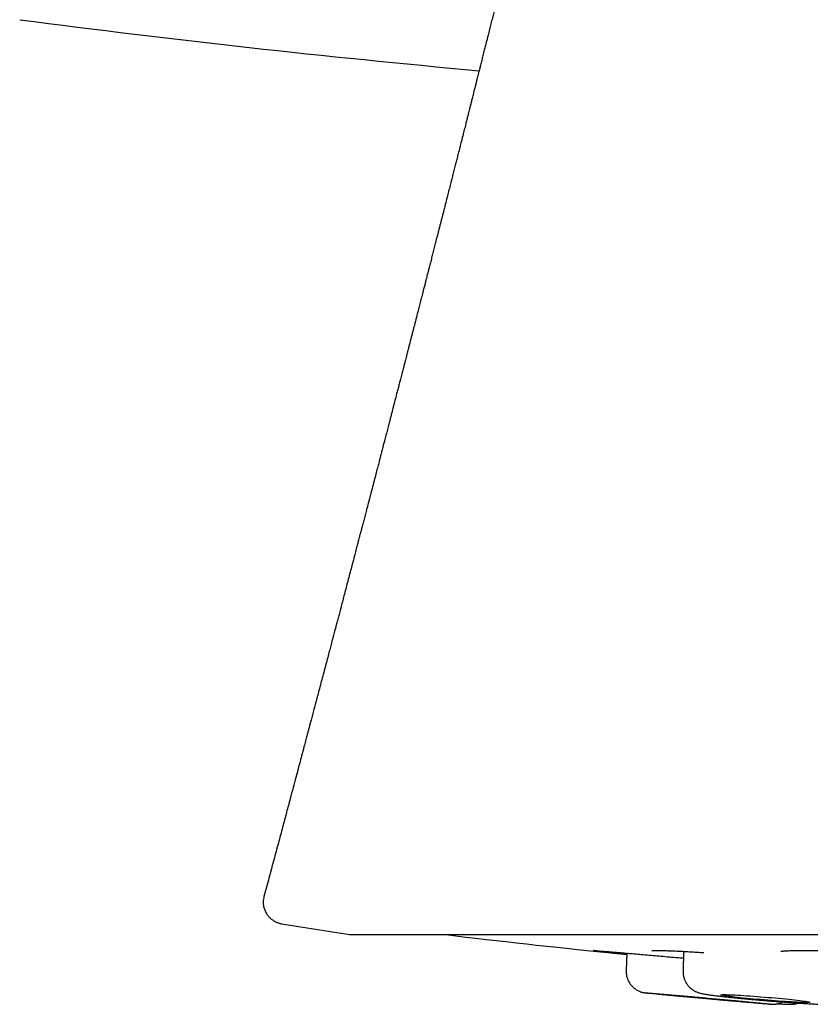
# Model space of a CAD drawing. Header units: millimetres. Extents: x 8 to 676, y 12 to 869.
# Tile 7 of 75: x 383 to 393, y 379 to 393. Entities that reach past the tile are written whole.
import ezdxf

# ---------------------------------------------------------------- set-up
doc = ezdxf.new("R2010")
doc.units = ezdxf.units.MM

msp = doc.modelspace()

# ---------------------------------------------------------------- linework, layer by layer
at = {"color": 7, "linetype": 'Continuous', "lineweight": 30}
for p, q in [((387.169, 380.026), (420.504, 380.026)), ((391.723, 379.796), (391.715, 379.529)), ((390.943, 379.772), (390.934, 379.536))]:
    msp.add_line(p, q, dxfattribs=at)
at = {"color": 7, "linetype": 'Continuous', "lineweight": 30, "flags": 128}
for points in [[(391.452, 379.203), (391.454, 379.204), (391.46, 379.203), (391.47, 379.203), (391.484, 379.202), (391.502, 379.201), (391.524, 379.199), (391.549, 379.197), (391.577, 379.195), (391.609, 379.192), (391.644, 379.189), (391.682, 379.186), (391.722, 379.182), (391.764, 379.179), (391.809, 379.175), (391.855, 379.171), (391.902, 379.167), (391.951, 379.162), (392, 379.158), (392.05, 379.154), (392.1, 379.149), (392.149, 379.145), (392.198, 379.14), (392.246, 379.136), (392.293, 379.131), (392.338, 379.127), (392.382, 379.123), (392.423, 379.119), (392.462, 379.115), (392.498, 379.112), (392.532, 379.109), (392.562, 379.106), (392.589, 379.103), (392.612, 379.101), (392.632, 379.098), (392.648, 379.097), (392.66, 379.095), (392.668, 379.094), (392.672, 379.093), (392.672, 379.093), (392.668, 379.093), (392.66, 379.094), (392.648, 379.094), (392.632, 379.095), (392.612, 379.097), (392.588, 379.099), (392.562, 379.101), (392.531, 379.103), (392.498, 379.106), (392.462, 379.109), (392.423, 379.112), (392.381, 379.116), (392.338, 379.12), (392.292, 379.124), (392.246, 379.128), (392.198, 379.132), (392.149, 379.136), (392.099, 379.141), (392.049, 379.145), (392, 379.15), (391.95, 379.154), (391.902, 379.159), (391.854, 379.163), (391.808, 379.167), (391.764, 379.172), (391.721, 379.176), (391.681, 379.179), (391.644, 379.183), (391.609, 379.186), (391.577, 379.19), (391.548, 379.192), (391.523, 379.195), (391.502, 379.197), (391.484, 379.199), (391.47, 379.201), (391.46, 379.202), (391.454, 379.203), (391.452, 379.203)], [(392.234, 379.2), (392.237, 379.201), (392.243, 379.202), (392.253, 379.203), (392.267, 379.204), (392.285, 379.204), (392.307, 379.203), (392.332, 379.202), (392.361, 379.201), (392.393, 379.2), (392.428, 379.198), (392.466, 379.196), (392.506, 379.194), (392.549, 379.191), (392.593, 379.188), (392.639, 379.185), (392.687, 379.181), (392.735, 379.178), (392.785, 379.174), (392.834, 379.17), (392.884, 379.165), (392.934, 379.161), (392.983, 379.157), (393.031, 379.152), (393.078, 379.148), (393.123, 379.143), (393.166, 379.139), (393.208, 379.134), (393.247, 379.13), (393.283, 379.126), (393.316, 379.122), (393.346, 379.118), (393.373, 379.114), (393.396, 379.111), (393.416, 379.108), (393.432, 379.105), (393.444, 379.102), (393.452, 379.1), (393.456, 379.098), (393.455, 379.096), (393.451, 379.095), (393.443, 379.094), (393.431, 379.093), (393.415, 379.093), (393.395, 379.093), (393.371, 379.094), (393.344, 379.095), (393.314, 379.096), (393.28, 379.098), (393.244, 379.099), (393.205, 379.102), (393.163, 379.104), (393.12, 379.107), (393.075, 379.11), (393.028, 379.114), (392.98, 379.117), (392.93, 379.121), (392.881, 379.125), (392.831, 379.129), (392.781, 379.134), (392.732, 379.138), (392.684, 379.142), (392.636, 379.147), (392.59, 379.151), (392.546, 379.156), (392.503, 379.16), (392.463, 379.165), (392.426, 379.169), (392.391, 379.173), (392.359, 379.177), (392.331, 379.181), (392.305, 379.184), (392.284, 379.188), (392.266, 379.191), (392.252, 379.193), (392.242, 379.196), (392.236, 379.198), (392.234, 379.2)]]:
    msp.add_lwpolyline(points, dxfattribs=at)
at = {"color": 7, "linetype": 'Continuous', "lineweight": 30}
for centre, radius, start, end in [((403.407, 551.223), 160, 262.53134, 264.804), ((403.836, 488.764), 110.01, 260.77793, 261.26965), ((387.169, 380.226), 0.2, 261.2677, 270), ((403.836, 509.113), 130, 263.20595, 264.19)]:
    msp.add_arc(centre, radius, start, end, dxfattribs=at)
for points, knots in [([(391.264, 401.582), (391.26, 401.567), (391.252, 401.529), (391.238, 401.468), (391.222, 401.403), (391.208, 401.339), (391.193, 401.274), (391.179, 401.215), (391.166, 401.161), (391.155, 401.113), (391.143, 401.062), (391.131, 401.009), (391.12, 400.961), (391.111, 400.923), (391.104, 400.893), (391.097, 400.865), (391.09, 400.833), (391.081, 400.793), (391.071, 400.75), (391.061, 400.708), (391.052, 400.668), (391.042, 400.626), (391.031, 400.58), (391.02, 400.534), (391.007, 400.479), (390.992, 400.411), (390.972, 400.328), (390.951, 400.24), (390.93, 400.151), (390.913, 400.076), (390.899, 400.017), (390.889, 399.975), (390.88, 399.934), (390.869, 399.89), (390.859, 399.845), (390.849, 399.803), (390.84, 399.765), (390.831, 399.727), (390.82, 399.682), (390.808, 399.631), (390.796, 399.578), (390.784, 399.528), (390.773, 399.481), (390.761, 399.432), (390.749, 399.381), (390.738, 399.333), (390.727, 399.289), (390.717, 399.245), (390.702, 399.182), (390.682, 399.099), (390.658, 398.998), (390.635, 398.901), (390.612, 398.802), (390.589, 398.708), (390.567, 398.614), (390.549, 398.538), (390.534, 398.473), (390.52, 398.419), (390.506, 398.359), (390.492, 398.298), (390.478, 398.242), (390.465, 398.186), (390.45, 398.125), (390.434, 398.056), (390.417, 397.985), (390.4, 397.913), (390.381, 397.837), (390.363, 397.761), (390.345, 397.684), (390.327, 397.609), (390.308, 397.531), (390.289, 397.451), (390.272, 397.384), (390.258, 397.326), (390.247, 397.279), (390.235, 397.229), (390.221, 397.173), (390.207, 397.114), (390.194, 397.058), (390.182, 397.01), (390.172, 396.968), (390.157, 396.906), (390.136, 396.818), (390.108, 396.704), (390.081, 396.591), (390.054, 396.479), (390.026, 396.365), (389.997, 396.247), (389.969, 396.131), (389.945, 396.033), (389.925, 395.951), (389.907, 395.878), (389.888, 395.8), (389.869, 395.722), (389.852, 395.652), (389.837, 395.591), (389.824, 395.536), (389.811, 395.484), (389.798, 395.431), (389.784, 395.372), (389.768, 395.307), (389.751, 395.238), (389.732, 395.163), (389.713, 395.083), (389.693, 395.002), (389.672, 394.919), (389.652, 394.838), (389.633, 394.758), (389.613, 394.678), (389.593, 394.598), (389.573, 394.515), (389.55, 394.423), (389.525, 394.323), (389.5, 394.222), (389.478, 394.13), (389.458, 394.052), (389.442, 393.987), (389.429, 393.935), (389.419, 393.892), (389.407, 393.846), (389.394, 393.794), (389.379, 393.731), (389.363, 393.669), (389.348, 393.609), (389.335, 393.554), (389.321, 393.5), (389.309, 393.45), (389.298, 393.407), (389.289, 393.371), (389.279, 393.328), (389.265, 393.272), (389.247, 393.202), (389.229, 393.128), (389.21, 393.052), (389.191, 392.976), (389.172, 392.901), (389.154, 392.829), (389.136, 392.755), (389.117, 392.68), (389.098, 392.603), (389.078, 392.525), (389.058, 392.446), (389.037, 392.361), (389.013, 392.267), (388.99, 392.175), (388.969, 392.092), (388.952, 392.023), (388.936, 391.961), (388.923, 391.905), (388.91, 391.857), (388.9, 391.814), (388.889, 391.774), (388.878, 391.729), (388.865, 391.675), (388.849, 391.615), (388.833, 391.55), (388.818, 391.489), (388.804, 391.433), (388.791, 391.384), (388.78, 391.34), (388.771, 391.305), (388.762, 391.267), (388.75, 391.221), (388.735, 391.16), (388.717, 391.089), (388.696, 391.006), (388.673, 390.917), (388.651, 390.828), (388.631, 390.75), (388.613, 390.68), (388.597, 390.615), (388.579, 390.547), (388.553, 390.443), (388.519, 390.308), (388.482, 390.164), (388.451, 390.045), (388.427, 389.948), (388.403, 389.853), (388.382, 389.773), (388.365, 389.707), (388.352, 389.653), (388.336, 389.594), (388.319, 389.527), (388.301, 389.456), (388.283, 389.383), (388.265, 389.313), (388.247, 389.246), (388.231, 389.183), (388.218, 389.132), (388.208, 389.093), (388.2, 389.062), (388.191, 389.027), (388.181, 388.986), (388.168, 388.937), (388.152, 388.874), (388.133, 388.801), (388.113, 388.72), (388.093, 388.645), (388.075, 388.576), (388.06, 388.515), (388.048, 388.468), (388.039, 388.432), (388.031, 388.403), (388.022, 388.369), (388.011, 388.327), (387.999, 388.278), (387.985, 388.226), (387.971, 388.171), (387.957, 388.115), (387.942, 388.058), (387.929, 388.007), (387.918, 387.964), (387.908, 387.927), (387.899, 387.889), (387.887, 387.844), (387.872, 387.786), (387.855, 387.719), (387.837, 387.651), (387.82, 387.585), (387.804, 387.522), (387.787, 387.46), (387.772, 387.399), (387.757, 387.342), (387.744, 387.292), (387.732, 387.246), (387.72, 387.199), (387.707, 387.148), (387.692, 387.092), (387.676, 387.028), (387.657, 386.957), (387.637, 386.879), (387.618, 386.806), (387.602, 386.745), (387.59, 386.7), (387.582, 386.667), (387.574, 386.638), (387.566, 386.606), (387.555, 386.563), (387.541, 386.508), (387.523, 386.442), (387.503, 386.364), (387.47, 386.236), (387.423, 386.058), (387.378, 385.885), (387.346, 385.762), (387.328, 385.693), (387.311, 385.63), (387.297, 385.576), (387.286, 385.533), (387.277, 385.501), (387.269, 385.471), (387.26, 385.433), (387.246, 385.381), (387.229, 385.315), (387.199, 385.201), (387.158, 385.047), (387.109, 384.859), (387.062, 384.68), (387.025, 384.54), (386.998, 384.438), (386.98, 384.37), (386.963, 384.306), (386.948, 384.247), (386.934, 384.196), (386.923, 384.153), (386.912, 384.111), (386.899, 384.062), (386.883, 384.002), (386.864, 383.93), (386.843, 383.849), (386.811, 383.73), (386.769, 383.57), (386.727, 383.413), (386.695, 383.291), (386.672, 383.206), (386.65, 383.122), (386.629, 383.043), (386.611, 382.974), (386.595, 382.916), (386.582, 382.865), (386.57, 382.819), (386.555, 382.765), (386.538, 382.7), (386.517, 382.62), (386.492, 382.527), (386.464, 382.423), (386.433, 382.307), (386.399, 382.179), (386.362, 382.039), (386.319, 381.879), (386.271, 381.699), (386.217, 381.496), (386.159, 381.278), (386.096, 381.046), (386.031, 380.801), (385.986, 380.635), (385.963, 380.55)], [0, 0, 0, 0, 0.002139, 0.00541, 0.008642, 0.011409, 0.014492, 0.017764, 0.019886, 0.022109, 0.024534, 0.027161, 0.029663, 0.031283, 0.032599, 0.033803, 0.035318, 0.037158, 0.039515, 0.04141, 0.04308, 0.045113, 0.04745, 0.049645, 0.051635, 0.05522, 0.059217, 0.063503, 0.067699, 0.071851, 0.074083, 0.076039, 0.077858, 0.079918, 0.082222, 0.084293, 0.085907, 0.087552, 0.089695, 0.092296, 0.094847, 0.097194, 0.099347, 0.101548, 0.104149, 0.106561, 0.108475, 0.110407, 0.112691, 0.117491, 0.122198, 0.127009, 0.131254, 0.136223, 0.140408, 0.144654, 0.147005, 0.149576, 0.15244, 0.155511, 0.158165, 0.160455, 0.163459, 0.166801, 0.170333, 0.173442, 0.177075, 0.181121, 0.184334, 0.187889, 0.191885, 0.195359, 0.199238, 0.201511, 0.203562, 0.205862, 0.208638, 0.211594, 0.21424, 0.216543, 0.218411, 0.220229, 0.225424, 0.230958, 0.236387, 0.241469, 0.246857, 0.2527, 0.258161, 0.263418, 0.266579, 0.269945, 0.273763, 0.277678, 0.281005, 0.283736, 0.286445, 0.288716, 0.291126, 0.294097, 0.297057, 0.300361, 0.303915, 0.307718, 0.311755, 0.315558, 0.319476, 0.323247, 0.327032, 0.330814, 0.334657, 0.338841, 0.343931, 0.348904, 0.353241, 0.356947, 0.360126, 0.362412, 0.364376, 0.366336, 0.36884, 0.371877, 0.375275, 0.377745, 0.38036, 0.383073, 0.385484, 0.387504, 0.389133, 0.390702, 0.393607, 0.397049, 0.400659, 0.404274, 0.407893, 0.411465, 0.414915, 0.418241, 0.421947, 0.425617, 0.429269, 0.432991, 0.436856, 0.441411, 0.446407, 0.450002, 0.453279, 0.456239, 0.458873, 0.461178, 0.463154, 0.464922, 0.466974, 0.469561, 0.47255, 0.475615, 0.47874, 0.481238, 0.483672, 0.485745, 0.487435, 0.488748, 0.491128, 0.494012, 0.4974, 0.501344, 0.505867, 0.510073, 0.513963, 0.517064, 0.520037, 0.523254, 0.526715, 0.534877, 0.542589, 0.547301, 0.551893, 0.556443, 0.560823, 0.563348, 0.5658, 0.568594, 0.571771, 0.575297, 0.57879, 0.582139, 0.585345, 0.588382, 0.591059, 0.592596, 0.593977, 0.595576, 0.597548, 0.599892, 0.602495, 0.606556, 0.610385, 0.613983, 0.617331, 0.620245, 0.622681, 0.624053, 0.625299, 0.626893, 0.628901, 0.631322, 0.633876, 0.636363, 0.63918, 0.641906, 0.644418, 0.646491, 0.648121, 0.649628, 0.651878, 0.654647, 0.657929, 0.661417, 0.664385, 0.667362, 0.670348, 0.673342, 0.676087, 0.678381, 0.680538, 0.6827, 0.685102, 0.687783, 0.69082, 0.694213, 0.697961, 0.701944, 0.70461, 0.706735, 0.70832, 0.709365, 0.710835, 0.712877, 0.715489, 0.718672, 0.722423, 0.726596, 0.736947, 0.747989, 0.75127, 0.754607, 0.757733, 0.760319, 0.762365, 0.763872, 0.764913, 0.766711, 0.769193, 0.772359, 0.776208, 0.785541, 0.794489, 0.803051, 0.811125, 0.814474, 0.817698, 0.820798, 0.823682, 0.826156, 0.828049, 0.829785, 0.832177, 0.83507, 0.838462, 0.842353, 0.846672, 0.855633, 0.865162, 0.869132, 0.873193, 0.877329, 0.881145, 0.884459, 0.887226, 0.88951, 0.891638, 0.893891, 0.897149, 0.90098, 0.905384, 0.910358, 0.915901, 0.922011, 0.928686, 0.935923, 0.94488, 0.954564, 0.964971, 0.976096, 0.987934, 1, 1, 1, 1]), ([(385.963, 380.55), (385.96, 380.538), (385.955, 380.514), (385.952, 380.478), (385.953, 380.445), (385.958, 380.412), (385.966, 380.382), (385.977, 380.354), (385.989, 380.329), (386.004, 380.303), (386.027, 380.273), (386.055, 380.245), (386.088, 380.221), (386.123, 380.201), (386.162, 380.185), (386.19, 380.179), (386.205, 380.176)], [0, 0, 0, 0, 0.074837, 0.145894, 0.21196, 0.272031, 0.341468, 0.397647, 0.445099, 0.505176, 0.580051, 0.66897, 0.744005, 0.825082, 0.910915, 1, 1, 1, 1]), ([(390.484, 379.81), (390.484, 379.81), (390.483, 379.81), (390.486, 379.81), (390.49, 379.809), (390.501, 379.808), (390.52, 379.806), (390.55, 379.804), (390.591, 379.8), (390.643, 379.796), (390.706, 379.791), (390.78, 379.785), (390.862, 379.779), (390.95, 379.771), (391.044, 379.763), (391.144, 379.755), (391.249, 379.746), (391.357, 379.736), (391.47, 379.726), (391.585, 379.716), (391.668, 379.709), (391.714, 379.705), (391.72, 379.704)], [0, 0, 0, 0, 0.001675, 0.024227, 0.059309, 0.095896, 0.147015, 0.200812, 0.2573, 0.316477, 0.378346, 0.44156, 0.504407, 0.566855, 0.62887, 0.690422, 0.75149, 0.812069, 0.872172, 0.93181, 0.991002, 1, 1, 1, 1]), ([(391.288, 379.808), (391.288, 379.808), (391.287, 379.808), (391.29, 379.808), (391.3, 379.808), (391.319, 379.809), (391.35, 379.809), (391.388, 379.809), (391.435, 379.808), (391.49, 379.806), (391.554, 379.804), (391.628, 379.801), (391.712, 379.797), (391.806, 379.792), (391.903, 379.786), (391.972, 379.782), (392.003, 379.78)], [0, 0, 0, 0, 0.002921, 0.051987, 0.101882, 0.169716, 0.239415, 0.31236, 0.388716, 0.468509, 0.551746, 0.638416, 0.728488, 0.821912, 0.91822, 1, 1, 1, 1]), ([(393.057, 379.797), (393.057, 379.797), (393.057, 379.797), (393.058, 379.797), (393.065, 379.798), (393.078, 379.8), (393.1, 379.802), (393.129, 379.804), (393.163, 379.806), (393.201, 379.807), (393.248, 379.808), (393.306, 379.809), (393.378, 379.809), (393.463, 379.808), (393.555, 379.807), (393.653, 379.804), (393.755, 379.801), (393.862, 379.797), (393.973, 379.792), (394.086, 379.786), (394.202, 379.78), (394.321, 379.773), (394.442, 379.766), (394.565, 379.758), (394.69, 379.749), (394.817, 379.74), (394.944, 379.73), (395.07, 379.719), (395.196, 379.708), (395.32, 379.696), (395.44, 379.684), (395.555, 379.672), (395.664, 379.66), (395.763, 379.648), (395.851, 379.637), (395.932, 379.626), (395.996, 379.617), (396.03, 379.611), (396.042, 379.609)], [0, 0, 0, 0, 0.003783, 0.014056, 0.022148, 0.039243, 0.059617, 0.083289, 0.103217, 0.125015, 0.14869, 0.17335, 0.206077, 0.238614, 0.27094, 0.303038, 0.334893, 0.366499, 0.397859, 0.428977, 0.45986, 0.490609, 0.521671, 0.553114, 0.584942, 0.61716, 0.649777, 0.682809, 0.71628, 0.750186, 0.784347, 0.818768, 0.853426, 0.886945, 0.918679, 0.948636, 0.982247, 1, 1, 1, 1]), ([(390.942, 379.755), (390.936, 379.756), (390.897, 379.759), (390.833, 379.766), (390.751, 379.774), (390.7, 379.779), (390.677, 379.781), (390.676, 379.781)], [0, 0, 0, 0, 0.058202, 0.369462, 0.678027, 0.985834, 1, 1, 1, 1]), ([(390.682, 379.781), (390.697, 379.779), (390.73, 379.776), (390.79, 379.77), (390.861, 379.763), (390.915, 379.758), (390.942, 379.756)], [0, 0, 0, 0, 0.185085, 0.436824, 0.715445, 1, 1, 1, 1]), ([(390.934, 379.536), (390.934, 379.517), (390.935, 379.483), (390.946, 379.436), (390.961, 379.397), (390.979, 379.364), (391, 379.335), (391.024, 379.309), (391.049, 379.287), (391.073, 379.27), (391.095, 379.258), (391.113, 379.249), (391.128, 379.243), (391.14, 379.239), (391.154, 379.235), (391.169, 379.231), (391.181, 379.229), (391.193, 379.227), (391.203, 379.226), (391.208, 379.225)], [0, 0, 0, 0, 0.093015, 0.174685, 0.245002, 0.303957, 0.366075, 0.425313, 0.486732, 0.534258, 0.577941, 0.613188, 0.64031, 0.663604, 0.68762, 0.741544, 0.817142, 0.906772, 1, 1, 1, 1]), ([(391.715, 379.529), (391.715, 379.511), (391.716, 379.477), (391.727, 379.43), (391.742, 379.392), (391.76, 379.359), (391.78, 379.33), (391.802, 379.306), (391.828, 379.282), (391.857, 379.262), (391.885, 379.247), (391.907, 379.237), (391.925, 379.231), (391.944, 379.225), (391.967, 379.219), (391.99, 379.214), (392.014, 379.21), (392.04, 379.205), (392.076, 379.2), (392.123, 379.193), (392.183, 379.186), (392.249, 379.178), (392.321, 379.17), (392.402, 379.162), (392.49, 379.153), (392.586, 379.144), (392.687, 379.135), (392.792, 379.125), (392.889, 379.117), (392.976, 379.111), (393.052, 379.105), (393.129, 379.099), (393.206, 379.093), (393.281, 379.088), (393.355, 379.084), (393.425, 379.079), (393.491, 379.076), (393.548, 379.073), (393.595, 379.071), (393.631, 379.07), (393.66, 379.07), (393.68, 379.07), (393.694, 379.07), (393.705, 379.07), (393.72, 379.071), (393.739, 379.072), (393.76, 379.075), (393.779, 379.078), (393.795, 379.082), (393.809, 379.085), (393.826, 379.091), (393.847, 379.099), (393.873, 379.112), (393.901, 379.13), (393.924, 379.147), (393.936, 379.161), (393.939, 379.164)], [0, 0, 0, 0, 0.016927, 0.031853, 0.044774, 0.055693, 0.06724, 0.077514, 0.087431, 0.101517, 0.112827, 0.121068, 0.127398, 0.139919, 0.15661, 0.177044, 0.195806, 0.215096, 0.233967, 0.265214, 0.295384, 0.324657, 0.354289, 0.384647, 0.415728, 0.447534, 0.480063, 0.513313, 0.547289, 0.570645, 0.594776, 0.619678, 0.645341, 0.671759, 0.698923, 0.726823, 0.755448, 0.784789, 0.809983, 0.834041, 0.854604, 0.871686, 0.882683, 0.891558, 0.900182, 0.912361, 0.924183, 0.935904, 0.945052, 0.950277, 0.954478, 0.964425, 0.972628, 0.982529, 0.996118, 1, 1, 1, 1]), ([(392.918, 379.071), (392.917, 379.071), (392.916, 379.072), (392.909, 379.073), (392.897, 379.074), (392.88, 379.076), (392.856, 379.079), (392.823, 379.082), (392.779, 379.087), (392.727, 379.092), (392.668, 379.098), (392.604, 379.104), (392.541, 379.11), (392.483, 379.115), (392.431, 379.12), (392.363, 379.127), (392.276, 379.135), (392.17, 379.144), (392.077, 379.153), (391.998, 379.16), (391.934, 379.166), (391.871, 379.171), (391.809, 379.177), (391.74, 379.183), (391.667, 379.189), (391.592, 379.196), (391.522, 379.202), (391.457, 379.207), (391.398, 379.212), (391.352, 379.216), (391.317, 379.218), (391.29, 379.221), (391.26, 379.223), (391.231, 379.225), (391.211, 379.226), (391.205, 379.226), (391.208, 379.225), (391.215, 379.224), (391.227, 379.222), (391.244, 379.22), (391.268, 379.218), (391.301, 379.214), (391.345, 379.21), (391.397, 379.205), (391.456, 379.199), (391.521, 379.193), (391.583, 379.187), (391.641, 379.181), (391.693, 379.176), (391.761, 379.17), (391.848, 379.162), (391.954, 379.152), (392.047, 379.144), (392.126, 379.137), (392.19, 379.131), (392.253, 379.125), (392.316, 379.12), (392.384, 379.114), (392.457, 379.108), (392.532, 379.101), (392.603, 379.095), (392.668, 379.09), (392.726, 379.085), (392.772, 379.081), (392.808, 379.078), (392.834, 379.076), (392.864, 379.074), (392.893, 379.072), (392.914, 379.071), (392.916, 379.071), (392.918, 379.071)], [0, 0, 0, 0, 0.012054, 0.024012, 0.035944, 0.047918, 0.060003, 0.076303, 0.092456, 0.108634, 0.125008, 0.141308, 0.15746, 0.168235, 0.179071, 0.19002, 0.210023, 0.229909, 0.249999, 0.262037, 0.273988, 0.28592, 0.297902, 0.310003, 0.326303, 0.342456, 0.358634, 0.375008, 0.391308, 0.40746, 0.418235, 0.429071, 0.44002, 0.460023, 0.479909, 0.499999, 0.512038, 0.523988, 0.53592, 0.547902, 0.560003, 0.576303, 0.592456, 0.608634, 0.625008, 0.641308, 0.65746, 0.668235, 0.679071, 0.69002, 0.710023, 0.729909, 0.749999, 0.762038, 0.773988, 0.78592, 0.797902, 0.810003, 0.826303, 0.842456, 0.858634, 0.875008, 0.891308, 0.90746, 0.918235, 0.929071, 0.94002, 0.960045, 0.979932, 1, 1, 1, 1]), ([(392.911, 379.071), (392.914, 379.071), (392.923, 379.07), (392.935, 379.07), (392.95, 379.07), (392.964, 379.07), (392.974, 379.071), (392.983, 379.072), (392.997, 379.074), (393.013, 379.078), (393.032, 379.083), (393.055, 379.091), (393.072, 379.097), (393.08, 379.102), (393.081, 379.103)], [0, 0, 0, 0, 0.079763, 0.29708, 0.467174, 0.565884, 0.607011, 0.646893, 0.695089, 0.754064, 0.8238, 0.897079, 0.99851, 1, 1, 1, 1]), ([(393.012, 379.078), (393.021, 379.077), (393.042, 379.076), (393.072, 379.074), (393.102, 379.072), (393.13, 379.071), (393.154, 379.07), (393.175, 379.07), (393.192, 379.07), (393.207, 379.07), (393.22, 379.071), (393.233, 379.072), (393.254, 379.074), (393.277, 379.079), (393.294, 379.085), (393.301, 379.087)], [0, 0, 0, 0, 0.0776895, 0.1752847, 0.2815368, 0.3871741, 0.4875621, 0.5828466, 0.673141, 0.7514147, 0.8120658, 0.8558078, 0.8989985, 0.9558365, 1, 1, 1, 1])]:
    msp.add_open_spline(points, degree=3, knots=knots, dxfattribs=at)

doc.saveas('drawing.dxf')
